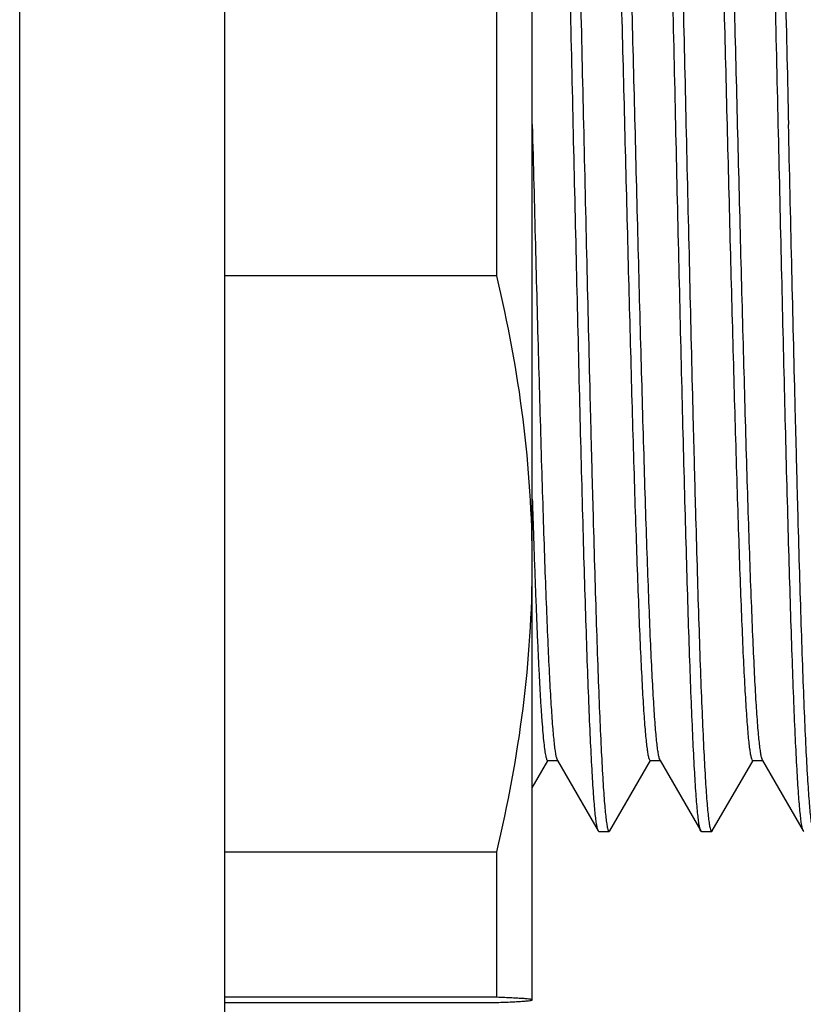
# Model space of a CAD drawing. Header units: millimetres. Extents: x 79 to 348, y 78 to 381.
# Tile 9 of 50: x 213.52 to 215.82, y 89.39 to 92.27. Entities that reach past the tile are written whole.
import ezdxf

# ---------------------------------------------------------------- set-up
doc = ezdxf.new("R2010")
doc.units = ezdxf.units.MM
doc.header["$LTSCALE"] = 32.67
doc.layers.add('00_COMPONENTS', color=7, linetype='CONTINUOUS')

msp = doc.modelspace()

# ---------------------------------------------------------------- linework, layer by layer
at = {"layer": '00_COMPONENTS', "color": 7}
for p, q in [((213.5219, 85.9648), (213.5219, 292.0978)), ((214.1219, 85.9648), (214.1219, 292.0978)), ((215.0219, 89.4017), (215.0219, 94.4415)), ((214.918, 91.522), (214.918, 92.363)), ((215.0219, 91.9649), (215.0225, 91.9414)), ((215.0219, 91.9649), (215.0225, 91.9414)), ((214.918, 91.522), (214.1219, 91.522)), ((215.0219, 90.023), (215.0677, 90.1022)), ((215.0669, 90.1027), (215.0958, 90.1027)), ((215.0677, 90.1022), (215.0679, 90.1027)), ((215.0948, 90.1045), (215.0958, 90.1027)), ((215.0958, 90.1027), (215.215, 89.8965)), ((215.2487, 89.8965), (215.3677, 90.1023)), ((215.3669, 90.1028), (215.3958, 90.1028)), ((215.3677, 90.1023), (215.368, 90.1028)), ((215.3948, 90.1046), (215.3958, 90.1028)), ((215.3958, 90.1028), (215.5151, 89.8964)), ((215.5488, 89.8964), (215.668, 90.1026)), ((215.6669, 90.1026), (215.6959, 90.1026)), ((215.6948, 90.1045), (215.6959, 90.1026)), ((215.6959, 90.1026), (215.815, 89.8964)), ((215.2169, 89.8948), (215.2468, 89.8948)), ((215.517, 89.8948), (215.5469, 89.8948)), ((214.1219, 89.8355), (214.918, 89.8355)), ((214.918, 89.4093), (214.918, 89.8355)), ((214.918, 89.4093), (214.1219, 89.4093)), ((214.1219, 89.3941), (214.918, 89.3941))]:
    msp.add_line(p, q, dxfattribs=at)
for points, knots in [([(215.1419, 91.9648), (215.1388, 92.0994), (215.1328, 92.3635), (215.125, 92.6887), (215.1186, 92.9374), (215.114, 93.1111), (215.1093, 93.2738), (215.1047, 93.4238), (215.1, 93.5598), (215.0954, 93.6804), (215.0908, 93.7845), (215.0868, 93.8605), (215.0835, 93.9122), (215.0812, 93.9441), (215.0789, 93.9711), (215.0766, 93.9935), (215.0744, 94.0107), (215.072, 94.0235), (215.0703, 94.0305), (215.0681, 94.0348), (215.0669, 94.0348)], [0, 0, 0, 0, 0.194866, 0.382248, 0.470865, 0.55495, 0.633693, 0.706339, 0.772188, 0.830608, 0.881039, 0.922999, 0.940674, 0.95609, 0.969212, 0.98001, 0.988465, 0.99457, 0.998349, 1, 1, 1, 1]), ([(215.0987, 94.0331), (215.0999, 94.0312), (215.1015, 94.0253), (215.1037, 94.0142), (215.1059, 93.9984), (215.1081, 93.978), (215.1103, 93.953), (215.1136, 93.9107), (215.1175, 93.8467), (215.122, 93.7572), (215.1265, 93.6513), (215.131, 93.53), (215.1355, 93.3944), (215.14, 93.2457), (215.1463, 93.0253), (215.1539, 92.7283), (215.1629, 92.3536), (215.1688, 92.096), (215.1718, 91.9648)], [0, 0, 0, 0, 0.003257, 0.008711, 0.016399, 0.026317, 0.038449, 0.052772, 0.087861, 0.131274, 0.182619, 0.241429, 0.307169, 0.379239, 0.456981, 0.626597, 0.80983, 1, 1, 1, 1]), ([(215.4419, 91.9648), (215.4389, 92.0994), (215.4327, 92.3634), (215.425, 92.6887), (215.4186, 92.9374), (215.414, 93.1111), (215.4093, 93.2738), (215.4047, 93.4238), (215.4, 93.5598), (215.3954, 93.6804), (215.3908, 93.7845), (215.3868, 93.8605), (215.3835, 93.9122), (215.3812, 93.9441), (215.3789, 93.9711), (215.3766, 93.9935), (215.3744, 94.0107), (215.372, 94.0235), (215.3703, 94.0305), (215.3681, 94.0348), (215.3669, 94.0348)], [0, 0, 0, 0, 0.194866, 0.382248, 0.470865, 0.554949, 0.633693, 0.706339, 0.772188, 0.830608, 0.881039, 0.922999, 0.940675, 0.956091, 0.969212, 0.98001, 0.988465, 0.99457, 0.998349, 1, 1, 1, 1]), ([(215.3987, 94.0332), (215.3998, 94.0312), (215.4015, 94.0254), (215.4037, 94.0144), (215.4058, 93.9987), (215.4081, 93.9783), (215.4103, 93.9534), (215.4136, 93.9111), (215.4175, 93.8472), (215.4219, 93.7577), (215.4264, 93.6519), (215.4309, 93.5306), (215.4355, 93.3949), (215.44, 93.2462), (215.4463, 93.0258), (215.4539, 92.7286), (215.4627, 92.3538), (215.4688, 92.0961), (215.4718, 91.9648)], [0, 0, 0, 0, 0.003226, 0.00865, 0.016309, 0.026201, 0.03831, 0.052612, 0.087665, 0.131053, 0.182382, 0.241185, 0.306927, 0.379008, 0.456768, 0.626439, 0.809747, 1, 1, 1, 1]), ([(215.7419, 91.9648), (215.7388, 92.0994), (215.7328, 92.3634), (215.725, 92.6887), (215.7186, 92.9374), (215.714, 93.1111), (215.7093, 93.2738), (215.7047, 93.4238), (215.7, 93.5598), (215.6954, 93.6804), (215.6908, 93.7845), (215.6868, 93.8605), (215.6835, 93.9122), (215.6812, 93.9441), (215.6789, 93.9711), (215.6766, 93.9935), (215.6744, 94.0107), (215.672, 94.0235), (215.6703, 94.0305), (215.6681, 94.0348), (215.667, 94.0348)], [0, 0, 0, 0, 0.194866, 0.382248, 0.470865, 0.554949, 0.633693, 0.706339, 0.772188, 0.830608, 0.881039, 0.922999, 0.940675, 0.956091, 0.969212, 0.98001, 0.988465, 0.99457, 0.998349, 1, 1, 1, 1]), ([(215.6987, 94.0332), (215.6998, 94.0313), (215.7015, 94.0254), (215.7037, 94.0144), (215.7058, 93.9987), (215.7081, 93.9784), (215.7103, 93.9534), (215.7135, 93.9111), (215.7174, 93.8472), (215.7219, 93.7578), (215.7264, 93.6519), (215.7309, 93.5306), (215.7355, 93.395), (215.74, 93.2463), (215.7462, 93.0259), (215.7539, 92.7287), (215.7629, 92.3538), (215.7688, 92.0961), (215.7718, 91.9648)], [0, 0, 0, 0, 0.003222, 0.008642, 0.016298, 0.026186, 0.038292, 0.052591, 0.08764, 0.131024, 0.182351, 0.241154, 0.306896, 0.378978, 0.456741, 0.626418, 0.809736, 1, 1, 1, 1]), ([(215.2196, 93.8239), (215.2207, 93.8216), (215.2224, 93.8153), (215.2245, 93.8037), (215.2268, 93.7879), (215.2301, 93.7584), (215.234, 93.7112), (215.2385, 93.6425), (215.243, 93.5582), (215.2475, 93.4591), (215.2521, 93.3462), (215.2584, 93.171), (215.2661, 92.9262), (215.2752, 92.6079), (215.2842, 92.2658), (215.2932, 91.9126), (215.3023, 91.5613), (215.3099, 91.2756), (215.3161, 91.0579), (215.3207, 90.9062), (215.3253, 90.7643), (215.3299, 90.6336), (215.3344, 90.5152), (215.3389, 90.4103), (215.3435, 90.3199), (215.3474, 90.2539), (215.3506, 90.209), (215.3529, 90.1813), (215.3552, 90.1578), (215.3574, 90.1385), (215.3596, 90.1235), (215.3619, 90.1125), (215.3636, 90.1063), (215.3658, 90.1028), (215.3669, 90.1028)], [0, 0, 0, 0, 0.002042, 0.005207, 0.009505, 0.01493, 0.029101, 0.047609, 0.070333, 0.097048, 0.127472, 0.161337, 0.238171, 0.324671, 0.417645, 0.513653, 0.609133, 0.70055, 0.74368, 0.784527, 0.82272, 0.85793, 0.889836, 0.918097, 0.942449, 0.962726, 0.971276, 0.978736, 0.985081, 0.990295, 0.994372, 0.997318, 0.999155, 1, 1, 1, 1]), ([(215.2469, 93.8269), (215.248, 93.8269), (215.2502, 93.8233), (215.2519, 93.817), (215.2543, 93.8057), (215.2564, 93.7905), (215.2587, 93.771), (215.261, 93.7472), (215.2632, 93.7194), (215.2665, 93.6741), (215.2704, 93.6076), (215.275, 93.5164), (215.2795, 93.4106), (215.2841, 93.2914), (215.2887, 93.1598), (215.2933, 93.0169), (215.2979, 92.8642), (215.3041, 92.6452), (215.3118, 92.3581), (215.3209, 92.0053), (215.3299, 91.6509), (215.339, 91.3083), (215.3467, 91.036), (215.353, 90.8335), (215.3576, 90.6966), (215.3622, 90.5716), (215.3667, 90.4596), (215.3713, 90.3617), (215.3758, 90.2788), (215.3798, 90.2194), (215.383, 90.1799), (215.3853, 90.1566), (215.3876, 90.1375), (215.3898, 90.1226), (215.392, 90.1121), (215.3937, 90.1065), (215.3948, 90.1046)], [0, 0, 0, 0, 0.000855, 0.002727, 0.005732, 0.009877, 0.015154, 0.021551, 0.029056, 0.037656, 0.058085, 0.082674, 0.111159, 0.143257, 0.17869, 0.217155, 0.258268, 0.30163, 0.393508, 0.489383, 0.585666, 0.67876, 0.76522, 0.804912, 0.841764, 0.875447, 0.905624, 0.931985, 0.954317, 0.972439, 0.979866, 0.986172, 0.991337, 0.995357, 0.998236, 1, 1, 1, 1]), ([(215.5193, 93.8245), (215.5203, 93.8225), (215.522, 93.8166), (215.5242, 93.8056), (215.5264, 93.7904), (215.5287, 93.7709), (215.531, 93.7472), (215.5342, 93.7073), (215.5382, 93.6474), (215.5427, 93.5639), (215.5472, 93.4655), (215.5518, 93.3531), (215.5564, 93.2277), (215.561, 93.0905), (215.5672, 92.8878), (215.5749, 92.6155), (215.584, 92.273), (215.5931, 91.919), (215.6021, 91.5667), (215.6112, 91.2293), (215.6189, 90.9631), (215.6252, 90.7669), (215.6298, 90.6357), (215.6343, 90.5169), (215.6389, 90.4115), (215.6434, 90.3207), (215.6474, 90.2544), (215.6506, 90.2093), (215.6529, 90.1816), (215.6551, 90.158), (215.6574, 90.1387), (215.6596, 90.1236), (215.6619, 90.1125), (215.6636, 90.1062), (215.6659, 90.1026), (215.6669, 90.1027)], [0, 0, 0, 0, 0.001885, 0.004885, 0.009014, 0.014273, 0.020658, 0.028166, 0.046473, 0.068989, 0.095488, 0.12576, 0.159536, 0.196483, 0.236236, 0.322722, 0.415803, 0.51199, 0.607716, 0.699426, 0.783681, 0.822039, 0.857384, 0.889382, 0.917744, 0.942233, 0.962607, 0.971175, 0.978637, 0.984986, 0.990215, 0.994319, 0.997293, 0.999149, 1, 1, 1, 1]), ([(215.5469, 93.8269), (215.5479, 93.8269), (215.5501, 93.8233), (215.5519, 93.817), (215.5542, 93.8059), (215.5564, 93.7909), (215.5587, 93.7714), (215.5609, 93.7478), (215.5632, 93.72), (215.5664, 93.6747), (215.5704, 93.6082), (215.5749, 93.5171), (215.5795, 93.4115), (215.5841, 93.2922), (215.5887, 93.1606), (215.5932, 93.0177), (215.5978, 92.865), (215.6041, 92.6459), (215.6118, 92.3586), (215.6209, 92.0056), (215.6299, 91.651), (215.639, 91.3082), (215.6467, 91.0357), (215.653, 90.8332), (215.6576, 90.6962), (215.6622, 90.5712), (215.6668, 90.4592), (215.6713, 90.3612), (215.6758, 90.2783), (215.6798, 90.219), (215.6831, 90.1796), (215.6853, 90.1564), (215.6876, 90.1373), (215.6898, 90.1225), (215.692, 90.112), (215.6937, 90.1064), (215.6948, 90.1045)], [0, 0, 0, 0, 0.000852, 0.002706, 0.005675, 0.009777, 0.015013, 0.021382, 0.028878, 0.037485, 0.057922, 0.08247, 0.110911, 0.143016, 0.178481, 0.216943, 0.258043, 0.301421, 0.393357, 0.489275, 0.58561, 0.678772, 0.765244, 0.804972, 0.84186, 0.875531, 0.905679, 0.932055, 0.954415, 0.972514, 0.979905, 0.986179, 0.991328, 0.995345, 0.998231, 1, 1, 1, 1]), ([(215.215, 89.8965), (215.2139, 89.8984), (215.2123, 89.9043), (215.2101, 89.9153), (215.2079, 89.9311), (215.2057, 89.9515), (215.2034, 89.9765), (215.2002, 90.0189), (215.1963, 90.0828), (215.1918, 90.1723), (215.1873, 90.2782), (215.1828, 90.3995), (215.1783, 90.5352), (215.1737, 90.6838), (215.1675, 90.9042), (215.1599, 91.2013), (215.1509, 91.5759), (215.145, 91.8336), (215.1419, 91.9648)], [0, 0, 0, 0, 0.003257, 0.008711, 0.016399, 0.026317, 0.038449, 0.052772, 0.087861, 0.131274, 0.182619, 0.241429, 0.307169, 0.379239, 0.456982, 0.626597, 0.809831, 1, 1, 1, 1]), ([(215.1718, 91.9648), (215.175, 91.8302), (215.181, 91.5661), (215.1888, 91.2408), (215.1951, 90.9921), (215.1998, 90.8184), (215.2045, 90.6558), (215.2091, 90.5058), (215.2137, 90.3698), (215.2184, 90.2491), (215.223, 90.145), (215.227, 90.0691), (215.2303, 90.0173), (215.2326, 89.9855), (215.2349, 89.9584), (215.2372, 89.9361), (215.2394, 89.9189), (215.2418, 89.906), (215.2435, 89.899), (215.2457, 89.8948), (215.2468, 89.8948)], [0, 0, 0, 0, 0.194866, 0.382248, 0.470865, 0.554949, 0.633693, 0.706339, 0.772188, 0.830608, 0.881039, 0.922999, 0.940674, 0.956091, 0.969212, 0.98001, 0.988465, 0.99457, 0.998349, 1, 1, 1, 1]), ([(215.515, 89.8964), (215.5139, 89.8984), (215.5123, 89.9043), (215.5101, 89.9153), (215.5079, 89.9311), (215.5057, 89.9515), (215.5034, 89.9765), (215.5002, 90.0188), (215.4963, 90.0828), (215.4918, 90.1723), (215.4873, 90.2781), (215.4828, 90.3994), (215.4783, 90.5351), (215.4738, 90.6838), (215.4675, 90.9041), (215.4599, 91.2012), (215.4509, 91.5759), (215.4449, 91.8336), (215.4419, 91.9648)], [0, 0, 0, 0, 0.003252, 0.008702, 0.016385, 0.026299, 0.038428, 0.052747, 0.087831, 0.13124, 0.182583, 0.241392, 0.307132, 0.379204, 0.456949, 0.626572, 0.809818, 1, 1, 1, 1]), ([(215.4718, 91.9648), (215.4749, 91.8302), (215.481, 91.5661), (215.4888, 91.2408), (215.4951, 90.9921), (215.4998, 90.8184), (215.5044, 90.6558), (215.5091, 90.5058), (215.5137, 90.3698), (215.5184, 90.2491), (215.523, 90.145), (215.527, 90.0691), (215.5303, 90.0173), (215.5326, 89.9855), (215.5349, 89.9584), (215.5372, 89.9361), (215.5394, 89.9189), (215.5418, 89.906), (215.5435, 89.899), (215.5457, 89.8948), (215.5468, 89.8948)], [0, 0, 0, 0, 0.194866, 0.382248, 0.470865, 0.55495, 0.633693, 0.706339, 0.772188, 0.830608, 0.881039, 0.922999, 0.940675, 0.956091, 0.969212, 0.98001, 0.988465, 0.99457, 0.998349, 1, 1, 1, 1]), ([(215.8151, 89.8964), (215.8139, 89.8983), (215.8123, 89.9041), (215.8101, 89.9151), (215.8079, 89.9309), (215.8057, 89.9512), (215.8035, 89.9761), (215.8002, 90.0184), (215.7963, 90.0823), (215.7918, 90.1718), (215.7873, 90.2776), (215.7828, 90.3989), (215.7783, 90.5345), (215.7738, 90.6833), (215.7675, 90.9037), (215.7599, 91.2009), (215.7509, 91.5757), (215.745, 91.8335), (215.7419, 91.9648)], [0, 0, 0, 0, 0.003222, 0.008642, 0.016298, 0.026186, 0.038292, 0.052591, 0.08764, 0.131024, 0.182351, 0.241154, 0.306896, 0.378978, 0.456741, 0.626418, 0.809736, 1, 1, 1, 1]), ([(215.8468, 89.8948), (215.8457, 89.8948), (215.8435, 89.899), (215.8417, 89.906), (215.8394, 89.9189), (215.8372, 89.9361), (215.8349, 89.9584), (215.8326, 89.9855), (215.8303, 90.0173), (215.827, 90.0691), (215.823, 90.145), (215.8183, 90.2491), (215.8137, 90.3698), (215.8091, 90.5058), (215.8045, 90.6558), (215.7998, 90.8184), (215.7952, 90.9921), (215.7888, 91.2408), (215.7808, 91.5661), (215.775, 91.8302), (215.7718, 91.9648)], [0, 0, 0, 0, 0.001651, 0.005429, 0.011535, 0.01999, 0.030788, 0.043909, 0.059325, 0.077001, 0.118961, 0.169392, 0.227812, 0.293661, 0.366307, 0.445051, 0.529135, 0.617752, 0.805134, 1, 1, 1, 1]), ([(215.0225, 91.9414), (215.0255, 91.8248), (215.0314, 91.596), (215.0402, 91.2636), (215.0478, 91.0002), (215.0539, 90.8049), (215.0584, 90.6732), (215.0629, 90.553), (215.0674, 90.4454), (215.0718, 90.3514), (215.0762, 90.2718), (215.0801, 90.2149), (215.0833, 90.1772), (215.0855, 90.1547), (215.0877, 90.1363), (215.0899, 90.122), (215.092, 90.1118), (215.0937, 90.1063), (215.0948, 90.1045)], [0, 0, 0, 0, 0.190248, 0.373239, 0.542474, 0.620045, 0.691918, 0.757482, 0.816208, 0.867565, 0.911021, 0.946193, 0.960602, 0.97286, 0.982943, 0.990829, 0.996506, 1, 1, 1, 1]), ([(215.0219, 90.6788), (215.0219, 90.8203), (215.0034, 91.1043), (214.9509, 91.3838), (214.918, 91.522)], [0, 0, 0, 0, 0.4991, 1, 1, 1, 1]), ([(215.0219, 90.8683), (215.0222, 90.8647), (215.0222, 90.8573), (215.0228, 90.8427), (215.0233, 90.8246), (215.0241, 90.8031), (215.025, 90.7749), (215.0261, 90.7404), (215.028, 90.6869), (215.0303, 90.6229), (215.0331, 90.5495), (215.0359, 90.4811), (215.0387, 90.4177), (215.0415, 90.3597), (215.0442, 90.3072), (215.047, 90.2605), (215.0498, 90.2197), (215.0526, 90.1849), (215.0553, 90.1563), (215.058, 90.1338), (215.0606, 90.1177), (215.063, 90.1081), (215.065, 90.1037), (215.0663, 90.1027), (215.0669, 90.1027)], [0, 0, 0, 0, 0.014351, 0.028638, 0.056974, 0.084987, 0.11267, 0.167021, 0.219983, 0.321584, 0.417163, 0.506418, 0.589047, 0.664744, 0.733196, 0.794122, 0.84736, 0.892785, 0.930282, 0.95974, 0.981066, 0.994241, 0.997893, 1, 1, 1, 1]), ([(214.918, 89.8355), (214.9509, 89.9737), (215.0034, 90.2532), (215.0219, 90.5372), (215.0219, 90.6788)], [0, 0, 0, 0, 0.5009, 1, 1, 1, 1]), ([(215.2169, 89.8948), (215.2168, 89.8948), (215.2159, 89.895), (215.2154, 89.8958), (215.215, 89.8965)], [0, 0, 0, 0, 0.187473, 1, 1, 1, 1]), ([(215.2468, 89.8948), (215.247, 89.8948), (215.2479, 89.895), (215.2484, 89.8958), (215.2487, 89.8965)], [0, 0, 0, 0, 0.187268, 1, 1, 1, 1]), ([(215.5169, 89.8948), (215.5168, 89.8948), (215.5159, 89.895), (215.5154, 89.8958), (215.515, 89.8964)], [0, 0, 0, 0, 0.187667, 1, 1, 1, 1]), ([(215.5468, 89.8948), (215.547, 89.8948), (215.5479, 89.895), (215.5484, 89.8958), (215.5487, 89.8964)], [0, 0, 0, 0, 0.188175, 1, 1, 1, 1]), ([(215.8169, 89.8948), (215.8168, 89.8948), (215.8159, 89.895), (215.8154, 89.8958), (215.8151, 89.8964)], [0, 0, 0, 0, 0.189046, 1, 1, 1, 1]), ([(215.0219, 89.4017), (215.0219, 89.4019), (215.0212, 89.4023), (215.02, 89.4027), (215.0178, 89.4032), (215.0133, 89.4039), (215.0056, 89.4047), (214.9939, 89.4056), (214.9791, 89.4065), (214.9612, 89.4075), (214.9405, 89.4084), (214.9258, 89.409), (214.918, 89.4093)], [0, 0, 0, 0, 0.006143, 0.019221, 0.040098, 0.068899, 0.150189, 0.262555, 0.405035, 0.576396, 0.775219, 1, 1, 1, 1]), ([(214.918, 89.3941), (214.9258, 89.3944), (214.9405, 89.3949), (214.9612, 89.3959), (214.9791, 89.3968), (214.9939, 89.3977), (215.0056, 89.3987), (215.0133, 89.3995), (215.0178, 89.4001), (215.02, 89.4006), (215.0212, 89.401), (215.0219, 89.4015), (215.0219, 89.4017)], [0, 0, 0, 0, 0.22478, 0.423604, 0.594964, 0.737445, 0.84981, 0.931099, 0.9599, 0.980778, 0.993857, 1, 1, 1, 1])]:
    msp.add_open_spline(points, degree=3, knots=knots, dxfattribs=at)

doc.saveas('drawing.dxf')
